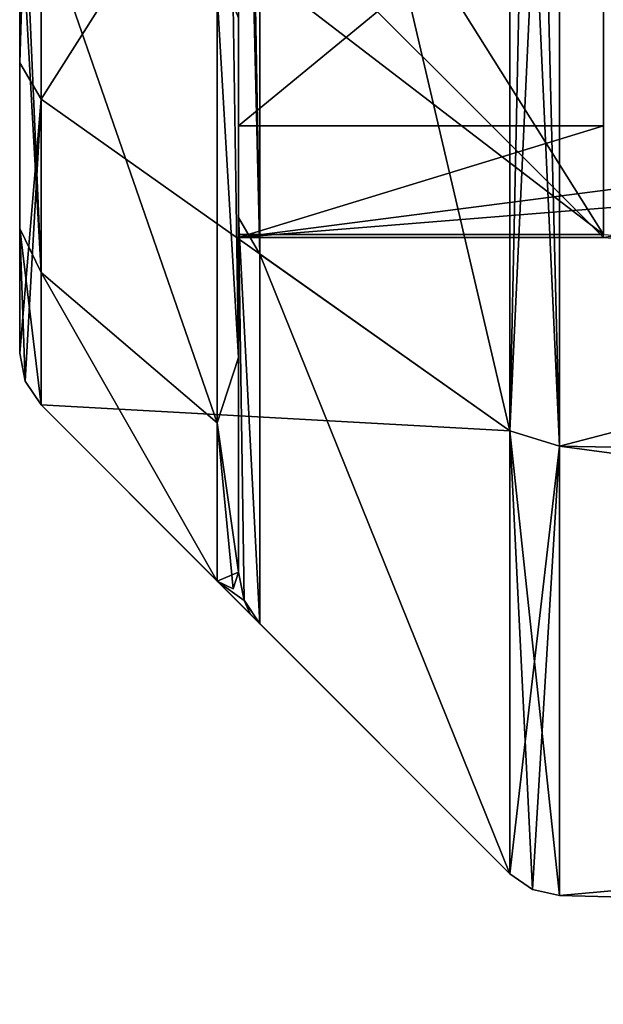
# Model space of a CAD drawing. Header units: millimetres. Extents: x -196 to 15, y -14 to 691.
# Tile 1 of 256: x -22 to -18, y -14 to -7. Entities that reach past the tile are written whole.
import ezdxf

# ---------------------------------------------------------------- set-up
doc = ezdxf.new("R2010")
doc.units = ezdxf.units.MM
doc.header["$LTSCALE"] = 65.185185
for name, color, linetype in [('1056', 7, 'CONTINUOUS'), ('1183', 7, 'CONTINUOUS'), ('1230', 7, 'CONTINUOUS'), ('1231', 7, 'CONTINUOUS'), ('1232', 7, 'CONTINUOUS'), ('1233', 7, 'CONTINUOUS'), ('1234', 7, 'CONTINUOUS'), ('1235', 7, 'CONTINUOUS'), ('1236', 7, 'CONTINUOUS'), ('1237', 7, 'CONTINUOUS'), ('1238', 7, 'CONTINUOUS'), ('1239', 7, 'CONTINUOUS'), ('1240', 7, 'CONTINUOUS'), ('1241', 7, 'CONTINUOUS'), ('1248', 7, 'CONTINUOUS'), ('1249', 7, 'CONTINUOUS'), ('1255', 7, 'CONTINUOUS'), ('1263', 7, 'CONTINUOUS'), ('1264', 7, 'CONTINUOUS'), ('1265', 7, 'CONTINUOUS'), ('2171', 7, 'CONTINUOUS'), ('2173', 7, 'CONTINUOUS'), ('2176', 7, 'CONTINUOUS'), ('2183', 7, 'CONTINUOUS'), ('2185', 7, 'CONTINUOUS'), ('2213', 7, 'CONTINUOUS'), ('2216', 7, 'CONTINUOUS'), ('2217', 7, 'CONTINUOUS')]:
    doc.layers.add(name, color=color, linetype=linetype)

msp = doc.modelspace()

# ---------------------------------------------------------------- linework, layer by layer
at = {"layer": '1056', "linetype": 'Continuous'}
for points in [[(-20.5, -8.5, -60), (-20.5, -5.9336, -65.0243), (-20.5, -4.5, -60), (-20.5, -8.5, -60)], [(-20.5, -8.4791, -58.5), (-20.5, -4.5, -58.5), (-20.5, -6.562, -54.5841), (-20.5, -8.4791, -58.5)], [(-20.5, -7.7367, -113.9544), (-20.5, -5.68, -115.799), (-20.5, -6, -105), (-20.5, -7.7367, -113.9544)], [(-20.5, -6.3485, -66.0859), (-20.5, -5.9336, -65.0243), (-20.5, -8.5, -60), (-20.5, -6.3485, -66.0859)], [(-20.5, -6, -103.5), (-20.5, -6.7959, -69.9574), (-20.5, -8.5, -60), (-20.5, -6, -103.5)], [(-20.5, -8.5, -105), (-20.5, -7.7367, -113.9544), (-20.5, -6, -105), (-20.5, -8.5, -105)], [(-20.5, -8.5, -103.5), (-20.5, -6, -103.5), (-20.5, -8.5, -60), (-20.5, -8.5, -103.5)], [(-20.5, -6.5553, -67.2068), (-20.5, -6.3485, -66.0859), (-20.5, -8.5, -60), (-20.5, -6.5553, -67.2068)], [(-20.5, -6.7959, -69.9574), (-20.5, -6.5553, -67.2068), (-20.5, -8.5, -60), (-20.5, -6.7959, -69.9574)], [(-20.5, -8.5, -111.2992), (-20.5, -7.7367, -113.9544), (-20.5, -8.5, -105), (-20.5, -8.5, -111.2992)]]:
    msp.add_3dface(points, dxfattribs=at)
at = {"layer": '1183', "linetype": 'Continuous'}
for points in [[(-22, -2.5, -52.2071), (-22, -2.3, -118.4122), (-22, -7.3037, -54.1972), (-22, -2.5, -52.2071)], [(-22, -7.3037, -54.1972), (-22, -2.3, -118.4122), (-22, -9.2929, -59), (-22, -7.3037, -54.1972)], [(-22, -9.2929, -59), (-22, -2.3, -118.4122), (-22, -9.2929, -111.2992), (-22, -9.2929, -59)], [(-22, -9.2929, -111.2992), (-22, -2.3, -118.4122), (-22, -8.4392, -114.326), (-22, -9.2929, -111.2992)], [(-22, -8.4392, -114.326), (-22, -2.3, -118.4122), (-22, -6.1299, -116.4607), (-22, -8.4392, -114.326)]]:
    msp.add_3dface(points, dxfattribs=at)
at = {"layer": '1230', "linetype": 'Continuous'}
for points in [[(-20.6464, -6.8384, -117.8513), (-20.5381, -6.9121, -117.9958), (-20.5, -9.3223, -116.3489), (-20.6464, -6.8384, -117.8513)], [(-20.6464, -6.8384, -117.8513), (-20.5, -9.3223, -116.3489), (-20.6464, -9.7699, -115.1414), (-20.6464, -6.8384, -117.8513)], [(-20.5381, -6.9121, -117.9958), (-20.5, -6.999, -118.1663), (-20.5, -9.3223, -116.3489), (-20.5381, -6.9121, -117.9958)], [(-20.5, -9.3223, -116.3489), (-20.5, -10.7929, -113.7918), (-20.6464, -9.7699, -115.1414), (-20.5, -9.3223, -116.3489)], [(-20.5381, -10.9053, -112.582), (-20.6464, -10.8536, -111.2992), (-20.6464, -9.7699, -115.1414), (-20.5381, -10.9053, -112.582)], [(-20.5, -10.7929, -113.7918), (-20.5381, -10.9053, -112.582), (-20.6464, -9.7699, -115.1414), (-20.5, -10.7929, -113.7918)]]:
    msp.add_3dface(points, dxfattribs=at)
at = {"layer": '1231', "linetype": 'Continuous'}
for points in [[(-20.6464, -10.8536, -111.2992), (-20.5381, -10.9053, -112.582), (-20.5, -10.7929, -113.7918), (-20.6464, -10.8536, -111.2992)], [(-20.6464, -10.8536, -111.2992), (-20.5, -10.7929, -113.7918), (-20.4616, -10.9851, -113.7918), (-20.6464, -10.8536, -111.2992)], [(-20.4215, -11.0785, -112.6199), (-20.6464, -10.8536, -111.2992), (-20.4616, -10.9851, -113.7918), (-20.4215, -11.0785, -112.6199)], [(-20.3536, -11.1464, -113.7918), (-20.4215, -11.0785, -112.6199), (-20.4616, -10.9851, -113.7918), (-20.3536, -11.1464, -113.7918)]]:
    msp.add_3dface(points, dxfattribs=at)
at = {"layer": '1232', "linetype": 'Continuous'}
for points in [[(-21.8536, -9.6464, -111.2992), (-20.6464, -10.8536, -111.2992), (-18.6411, -12.8589, -59), (-21.8536, -9.6464, -111.2992)], [(-21.8536, -9.6464, -59), (-21.8536, -9.6464, -111.2992), (-18.6411, -12.8589, -59), (-21.8536, -9.6464, -59)], [(-20.6464, -10.8536, -111.2992), (-20.4215, -11.0785, -112.6199), (-18.6411, -12.8589, -59), (-20.6464, -10.8536, -111.2992)], [(-20.4215, -11.0785, -112.6199), (-20.3536, -11.1464, -113.7918), (-18.6411, -12.8589, -59), (-20.4215, -11.0785, -112.6199)], [(-20.3536, -11.1464, -113.7918), (-20.3536, -11.1464, -199.5), (-18.6411, -12.8589, -59), (-20.3536, -11.1464, -113.7918)], [(-20.3536, -11.1464, -199.5), (-18.6411, -12.8589, -199.5), (-18.6411, -12.8589, -59), (-20.3536, -11.1464, -199.5)]]:
    msp.add_3dface(points, dxfattribs=at)
at = {"layer": '1233', "linetype": 'Continuous'}
for points in [[(-18.6411, -12.8589, -59), (-18.6411, -12.8589, -199.5), (-18.4849, -12.9648, -199.5), (-18.6411, -12.8589, -59)], [(-18.6411, -12.8589, -59), (-18.4849, -12.9648, -199.5), (-18.4849, -12.9648, -59), (-18.6411, -12.8589, -59)], [(-18.3006, -13.0052, -199.5), (-18.3006, -13.0052, -59), (-18.4849, -12.9648, -59), (-18.3006, -13.0052, -199.5)], [(-18.4849, -12.9648, -199.5), (-18.3006, -13.0052, -199.5), (-18.4849, -12.9648, -59), (-18.4849, -12.9648, -199.5)]]:
    msp.add_3dface(points, dxfattribs=at)
at = {"layer": '1234', "linetype": 'Continuous'}
for points in [[(10.1921, -13.7513, -199.5), (10.1921, -13.7513, -59), (-18.3006, -13.0052, -199.5), (10.1921, -13.7513, -199.5)], [(10.1921, -13.7513, -59), (-18.3006, -13.0052, -59), (-18.3006, -13.0052, -199.5), (10.1921, -13.7513, -59)]]:
    msp.add_3dface(points, dxfattribs=at)
at = {"layer": '1235', "linetype": 'Continuous'}
for points in [[(10.1921, -10.4559, -51.0441), (10.1921, -2.5, -47.7487), (-18.3006, -9.9283, -51.5717), (10.1921, -10.4559, -51.0441)], [(10.1921, -2.5, -47.7487), (-18.3006, -2.5, -48.4948), (-18.3006, -9.9283, -51.5717), (10.1921, -2.5, -47.7487)], [(-18.3006, -13.0052, -59), (10.1921, -10.4559, -51.0441), (-18.3006, -9.9283, -51.5717), (-18.3006, -13.0052, -59)], [(10.1921, -13.7513, -59), (10.1921, -10.4559, -51.0441), (-18.3006, -13.0052, -59), (10.1921, -13.7513, -59)]]:
    msp.add_3dface(points, dxfattribs=at)
at = {"layer": '1236', "linetype": 'Continuous'}
for points in [[(-18.6411, -2.5, -48.6411), (-18.6411, -9.8249, -51.6751), (-18.4849, -2.5, -48.5352), (-18.6411, -2.5, -48.6411)], [(-18.3006, -9.9283, -51.5717), (-18.3006, -2.5, -48.4948), (-18.6411, -9.8249, -51.6751), (-18.3006, -9.9283, -51.5717)], [(-18.6411, -9.8249, -51.6751), (-18.3006, -2.5, -48.4948), (-18.4849, -2.5, -48.5352), (-18.6411, -9.8249, -51.6751)], [(-18.6411, -12.8589, -59), (-18.3006, -9.9283, -51.5717), (-18.6411, -9.8249, -51.6751), (-18.6411, -12.8589, -59)], [(-18.6411, -12.8589, -59), (-18.4849, -12.9648, -59), (-18.3006, -9.9283, -51.5717), (-18.6411, -12.8589, -59)], [(-18.4849, -12.9648, -59), (-18.3006, -13.0052, -59), (-18.3006, -9.9283, -51.5717), (-18.4849, -12.9648, -59)]]:
    msp.add_3dface(points, dxfattribs=at)
at = {"layer": '1237', "linetype": 'Continuous'}
for points in [[(-18.6411, -2.5, -48.6411), (-21.8536, -2.5, -51.8536), (-21.8536, -7.5533, -53.9467), (-18.6411, -2.5, -48.6411)], [(-18.6411, -9.8249, -51.6751), (-18.6411, -2.5, -48.6411), (-21.8536, -7.5533, -53.9467), (-18.6411, -9.8249, -51.6751)], [(-21.8536, -9.6464, -59), (-18.6411, -9.8249, -51.6751), (-21.8536, -7.5533, -53.9467), (-21.8536, -9.6464, -59)], [(-21.8536, -9.6464, -59), (-18.6411, -12.8589, -59), (-18.6411, -9.8249, -51.6751), (-21.8536, -9.6464, -59)]]:
    msp.add_3dface(points, dxfattribs=at)
at = {"layer": '1238', "linetype": 'Continuous'}
for points in [[(-22, -2.5, -52.2071), (-22, -7.3037, -54.1972), (-21.9619, -2.5, -52.0158), (-22, -2.5, -52.2071)], [(-22, -7.3037, -54.1972), (-21.8536, -2.5, -51.8536), (-21.9619, -2.5, -52.0158), (-22, -7.3037, -54.1972)], [(-21.8536, -2.5, -51.8536), (-22, -7.3037, -54.1972), (-21.8536, -7.5533, -53.9467), (-21.8536, -2.5, -51.8536)], [(-22, -7.3037, -54.1972), (-22, -9.2929, -59), (-21.8536, -7.5533, -53.9467), (-22, -7.3037, -54.1972)], [(-21.8536, -7.5533, -53.9467), (-22, -9.2929, -59), (-21.9619, -9.4842, -59), (-21.8536, -7.5533, -53.9467)], [(-21.8536, -9.6464, -59), (-21.8536, -7.5533, -53.9467), (-21.9619, -9.4842, -59), (-21.8536, -9.6464, -59)]]:
    msp.add_3dface(points, dxfattribs=at)
at = {"layer": '1239', "linetype": 'Continuous'}
for points in [[(-22, -9.2929, -59), (-22, -9.2929, -111.2992), (-21.9619, -9.4842, -111.2992), (-22, -9.2929, -59)], [(-21.9619, -9.4842, -59), (-22, -9.2929, -59), (-21.9619, -9.4842, -111.2992), (-21.9619, -9.4842, -59)], [(-21.8536, -9.6464, -111.2992), (-21.8536, -9.6464, -59), (-21.9619, -9.4842, -59), (-21.8536, -9.6464, -111.2992)], [(-21.8536, -9.6464, -111.2992), (-21.9619, -9.4842, -59), (-21.9619, -9.4842, -111.2992), (-21.8536, -9.6464, -111.2992)]]:
    msp.add_3dface(points, dxfattribs=at)
at = {"layer": '1240', "linetype": 'Continuous'}
for points in [[(-22, -8.4392, -114.326), (-22, -6.1299, -116.4607), (-21.8536, -8.7407, -114.5107), (-22, -8.4392, -114.326)], [(-21.8536, -8.7407, -114.5107), (-22, -6.1299, -116.4607), (-21.9619, -6.2168, -116.6312), (-21.8536, -8.7407, -114.5107)], [(-21.8536, -6.2904, -116.7757), (-21.8536, -8.7407, -114.5107), (-21.9619, -6.2168, -116.6312), (-21.8536, -6.2904, -116.7757)], [(-22, -9.2929, -111.2992), (-22, -8.4392, -114.326), (-21.9619, -9.4842, -111.2992), (-22, -9.2929, -111.2992)], [(-22, -8.4392, -114.326), (-21.8536, -9.6464, -111.2992), (-21.9619, -9.4842, -111.2992), (-22, -8.4392, -114.326)], [(-21.8536, -9.6464, -111.2992), (-22, -8.4392, -114.326), (-21.8536, -8.7407, -114.5107), (-21.8536, -9.6464, -111.2992)]]:
    msp.add_3dface(points, dxfattribs=at)
at = {"layer": '1241', "linetype": 'Continuous'}
for points in [[(-21.8536, -6.2904, -116.7757), (-20.6464, -6.8384, -117.8513), (-20.6464, -9.7699, -115.1414), (-21.8536, -6.2904, -116.7757)], [(-21.8536, -6.2904, -116.7757), (-20.6464, -9.7699, -115.1414), (-21.8536, -8.7407, -114.5107), (-21.8536, -6.2904, -116.7757)], [(-20.6464, -9.7699, -115.1414), (-20.6464, -10.8536, -111.2992), (-21.8536, -8.7407, -114.5107), (-20.6464, -9.7699, -115.1414)], [(-20.6464, -10.8536, -111.2992), (-21.8536, -9.6464, -111.2992), (-21.8536, -8.7407, -114.5107), (-20.6464, -10.8536, -111.2992)]]:
    msp.add_3dface(points, dxfattribs=at)
at = {"layer": '1248', "linetype": 'Continuous'}
for points in [[(10.1921, -2.5, -210.7513), (10.1921, -10.4559, -207.4559), (-18.3006, -2.5, -210.0052), (10.1921, -2.5, -210.7513)], [(-18.3006, -2.5, -210.0052), (10.1921, -10.4559, -207.4559), (-18.3006, -9.9283, -206.9283), (-18.3006, -2.5, -210.0052)], [(10.1921, -10.4559, -207.4559), (10.1921, -13.7513, -199.5), (-18.3006, -9.9283, -206.9283), (10.1921, -10.4559, -207.4559)], [(10.1921, -13.7513, -199.5), (-18.3006, -13.0052, -199.5), (-18.3006, -9.9283, -206.9283), (10.1921, -13.7513, -199.5)]]:
    msp.add_3dface(points, dxfattribs=at)
at = {"layer": '1249', "linetype": 'Continuous'}
for points in [[(-18.4849, -2.5, -209.9648), (-18.3006, -9.9283, -206.9283), (-18.6411, -2.5, -209.8589), (-18.4849, -2.5, -209.9648)], [(-18.6411, -2.5, -209.8589), (-18.3006, -9.9283, -206.9283), (-18.6411, -9.8249, -206.8249), (-18.6411, -2.5, -209.8589)], [(-18.3006, -2.5, -210.0052), (-18.3006, -9.9283, -206.9283), (-18.4849, -2.5, -209.9648), (-18.3006, -2.5, -210.0052)], [(-18.4849, -12.9648, -199.5), (-18.6411, -12.8589, -199.5), (-18.6411, -9.8249, -206.8249), (-18.4849, -12.9648, -199.5)], [(-18.3006, -13.0052, -199.5), (-18.4849, -12.9648, -199.5), (-18.6411, -9.8249, -206.8249), (-18.3006, -13.0052, -199.5)], [(-18.3006, -9.9283, -206.9283), (-18.3006, -13.0052, -199.5), (-18.6411, -9.8249, -206.8249), (-18.3006, -9.9283, -206.9283)]]:
    msp.add_3dface(points, dxfattribs=at)
at = {"layer": '1255', "linetype": 'Continuous'}
for points in [[(-20.5, 19.5231, -207.1336), (-20.5, 17.9361, -207.6264), (-20.5, -8.3627, -205.3652), (-20.5, 19.5231, -207.1336)], [(-20.5, 19.5231, -207.1336), (-20.5, -8.3627, -205.3652), (-20.5, -4, -200), (-20.5, 19.5231, -207.1336)], [(-20.5, 17.9361, -207.6264), (-20.5, 16.2828, -207.7929), (-20.5, -8.3627, -205.3652), (-20.5, 17.9361, -207.6264)], [(-20.5, -8.3627, -205.3652), (-20.5, 16.2828, -207.7929), (-20.5, -2.5, -207.7929), (-20.5, -8.3627, -205.3652)], [(-20.5, 2.4761, -144.473), (-20.5, -10.7929, -113.7918), (-20.5, -0.5525, -133.7343), (-20.5, 2.4761, -144.473)], [(-20.5, -10.7929, -113.7918), (-20.5, 2.4761, -144.473), (-20.5, -4, -168.9154), (-20.5, -10.7929, -113.7918)], [(-20.5, -9.3223, -116.3489), (-20.5, -0.5525, -123.5938), (-20.5, 1.4475, -126.0023), (-20.5, -9.3223, -116.3489)], [(-20.5, 0.8814, -127.5653), (-20.5, -9.3223, -116.3489), (-20.5, 1.4475, -126.0023), (-20.5, 0.8814, -127.5653)], [(-20.5, -0.5525, -128.4062), (-20.5, -9.3223, -116.3489), (-20.5, 0.8814, -127.5653), (-20.5, -0.5525, -128.4062)], [(-20.5, -6.999, -118.1663), (-20.5, -0.5525, -123.5938), (-20.5, -9.3223, -116.3489), (-20.5, -6.999, -118.1663)], [(-20.5, -10.7929, -113.7918), (-20.5, -9.3223, -116.3489), (-20.5, -0.5525, -133.7343), (-20.5, -10.7929, -113.7918)], [(-20.5, -9.3223, -116.3489), (-20.5, -0.5525, -128.4062), (-20.5, -0.5525, -133.7343), (-20.5, -9.3223, -116.3489)], [(-20.5, -3.9572, -184.632), (-20.5, -10.7929, -113.7918), (-20.5, -3.856, -184.4128), (-20.5, -3.9572, -184.632)], [(-20.5, -3.856, -184.4128), (-20.5, -10.7929, -113.7918), (-20.5, -4.0597, -182.2469), (-20.5, -3.856, -184.4128)], [(-20.5, -4.0597, -182.2469), (-20.5, -10.7929, -113.7918), (-20.5, -3.9468, -181.6859), (-20.5, -4.0597, -182.2469)], [(-20.5, -3.9468, -181.6859), (-20.5, -10.7929, -113.7918), (-20.5, -4, -180.4014), (-20.5, -3.9468, -181.6859)], [(-20.5, -3.9906, -184.9479), (-20.5, -10.7929, -113.7918), (-20.5, -3.9572, -184.632), (-20.5, -3.9906, -184.9479)], [(-20.5, -4.0597, -193.4106), (-20.5, -10.7929, -113.7918), (-20.5, -3.9653, -192.8478), (-20.5, -4.0597, -193.4106)], [(-20.5, -3.9653, -192.8478), (-20.5, -10.7929, -113.7918), (-20.5, -4.0495, -190.9241), (-20.5, -3.9653, -192.8478)], [(-20.5, -4.0597, -190.7367), (-20.5, -10.7929, -113.7918), (-20.5, -3.9653, -190.1739), (-20.5, -4.0597, -190.7367)], [(-20.5, -3.9653, -190.1739), (-20.5, -10.7929, -113.7918), (-20.5, -4, -189.0894), (-20.5, -3.9653, -190.1739)], [(-20.5, -4, -185.4413), (-20.5, -10.7929, -113.7918), (-20.5, -3.9906, -184.9479), (-20.5, -4, -185.4413)], [(-20.5, -10.7929, -199.5), (-20.5, -10.7929, -113.7918), (-20.5, -4, -199.4222), (-20.5, -10.7929, -199.5)], [(-20.5, -4, -199.4222), (-20.5, -10.7929, -113.7918), (-20.5, -4, -198.1617), (-20.5, -4, -199.4222)], [(-20.5, -4, -198.1617), (-20.5, -10.7929, -113.7918), (-20.5, -4, -197.412), (-20.5, -4, -198.1617)], [(-20.5, -4, -197.412), (-20.5, -10.7929, -113.7918), (-20.5, -4, -197.1112), (-20.5, -4, -197.412)], [(-20.5, -10.7929, -113.7918), (-20.5, -4, -194.9291), (-20.5, -4, -197.1112), (-20.5, -10.7929, -113.7918)], [(-20.5, -4, -194.9291), (-20.5, -10.7929, -113.7918), (-20.5, -4.0495, -193.598), (-20.5, -4, -194.9291)], [(-20.5, -10.7929, -113.7918), (-20.5, -4, -186.9072), (-20.5, -4, -189.0894), (-20.5, -10.7929, -113.7918)], [(-20.5, -4, -186.9072), (-20.5, -10.7929, -113.7918), (-20.5, -4, -186.4178), (-20.5, -4, -186.9072)], [(-20.5, -4, -186.4178), (-20.5, -10.7929, -113.7918), (-20.5, -4, -185.4413), (-20.5, -4, -186.4178)], [(-20.5, -4, -179.8237), (-20.5, -10.7929, -113.7918), (-20.5, -4, -178.6849), (-20.5, -4, -179.8237)], [(-20.5, -10.7929, -113.7918), (-20.5, -4, -179.8237), (-20.5, -4, -180.4014), (-20.5, -10.7929, -113.7918)], [(-20.5, -4, -178.6849), (-20.5, -10.7929, -113.7918), (-20.5, -4, -178.1071), (-20.5, -4, -178.6849)], [(-20.5, -4, -178.1071), (-20.5, -10.7929, -113.7918), (-20.5, -4, -177.5174), (-20.5, -4, -178.1071)], [(-20.5, -4, -176.9778), (-20.5, -10.7929, -113.7918), (-20.5, -4, -176.412), (-20.5, -4, -176.9778)], [(-20.5, -10.7929, -113.7918), (-20.5, -4, -176.9778), (-20.5, -4, -177.5174), (-20.5, -10.7929, -113.7918)], [(-20.5, -4, -176.412), (-20.5, -10.7929, -113.7918), (-20.5, -4, -175.8533), (-20.5, -4, -176.412)], [(-20.5, -4, -175.8533), (-20.5, -10.7929, -113.7918), (-20.5, -4, -175.2804), (-20.5, -4, -175.8533)], [(-20.5, -4, -175.2804), (-20.5, -10.7929, -113.7918), (-20.5, -4, -174.7408), (-20.5, -4, -175.2804)], [(-20.5, -4, -174.7408), (-20.5, -10.7929, -113.7918), (-20.5, -4, -174.1678), (-20.5, -4, -174.7408)], [(-20.5, -10.7929, -113.7918), (-20.5, -4, -171.9857), (-20.5, -4, -174.1678), (-20.5, -10.7929, -113.7918)], [(-20.5, -4, -171.9857), (-20.5, -10.7929, -113.7918), (-20.5, -4, -171.4939), (-20.5, -4, -171.9857)], [(-20.5, -4, -170.9161), (-20.5, -10.7929, -113.7918), (-20.5, -4, -169.6078), (-20.5, -4, -170.9161)], [(-20.5, -10.7929, -113.7918), (-20.5, -4, -170.9161), (-20.5, -4, -171.4939), (-20.5, -10.7929, -113.7918)], [(-20.5, -4, -169.6078), (-20.5, -10.7929, -113.7918), (-20.5, -4, -168.9154), (-20.5, -4, -169.6078)], [(-20.5, -8.3627, -205.3652), (-20.5, -10.7929, -199.5), (-20.5, -4, -200), (-20.5, -8.3627, -205.3652)], [(-20.5, -10.7929, -199.5), (-20.5, -4, -199.4222), (-20.5, -4, -200), (-20.5, -10.7929, -199.5)], [(-20.5, -4.0495, -193.598), (-20.5, -10.7929, -113.7918), (-20.5, -4.0569, -193.5082), (-20.5, -4.0495, -193.598)], [(-20.5, -4.0495, -190.9241), (-20.5, -10.7929, -113.7918), (-20.5, -4.0569, -190.8343), (-20.5, -4.0495, -190.9241)], [(-20.5, -4.0569, -193.5082), (-20.5, -10.7929, -113.7918), (-20.5, -4.0597, -193.4106), (-20.5, -4.0569, -193.5082)], [(-20.5, -4.0569, -190.8343), (-20.5, -10.7929, -113.7918), (-20.5, -4.0597, -190.7367), (-20.5, -4.0569, -190.8343)]]:
    msp.add_3dface(points, dxfattribs=at)
at = {"layer": '1263', "linetype": 'Continuous'}
for points in [[(-20.4616, -10.9851, -113.7918), (-20.5, -10.7929, -113.7918), (-20.4619, -10.9842, -199.5), (-20.4616, -10.9851, -113.7918)], [(-20.5, -10.7929, -113.7918), (-20.5, -10.7929, -199.5), (-20.4619, -10.9842, -199.5), (-20.5, -10.7929, -113.7918)], [(-20.3536, -11.1464, -199.5), (-20.4616, -10.9851, -113.7918), (-20.4619, -10.9842, -199.5), (-20.3536, -11.1464, -199.5)], [(-20.3536, -11.1464, -113.7918), (-20.4616, -10.9851, -113.7918), (-20.3536, -11.1464, -199.5), (-20.3536, -11.1464, -113.7918)]]:
    msp.add_3dface(points, dxfattribs=at)
at = {"layer": '1264', "linetype": 'Continuous'}
for points in [[(-20.5, -8.3627, -205.3652), (-20.5, -2.5, -207.7929), (-20.3536, -8.614, -205.614), (-20.5, -8.3627, -205.3652)], [(-20.3536, -8.614, -205.614), (-20.5, -2.5, -207.7929), (-20.4619, -2.5, -207.9842), (-20.3536, -8.614, -205.614)], [(-20.3536, -2.5, -208.1464), (-20.3536, -8.614, -205.614), (-20.4619, -2.5, -207.9842), (-20.3536, -2.5, -208.1464)], [(-20.5, -8.3627, -205.3652), (-20.3536, -11.1464, -199.5), (-20.4619, -10.9842, -199.5), (-20.5, -8.3627, -205.3652)], [(-20.3536, -11.1464, -199.5), (-20.5, -8.3627, -205.3652), (-20.3536, -8.614, -205.614), (-20.3536, -11.1464, -199.5)], [(-20.5, -10.7929, -199.5), (-20.5, -8.3627, -205.3652), (-20.4619, -10.9842, -199.5), (-20.5, -10.7929, -199.5)]]:
    msp.add_3dface(points, dxfattribs=at)
at = {"layer": '1265', "linetype": 'Continuous'}
for points in [[(-18.6411, -2.5, -209.8589), (-18.6411, -9.8249, -206.8249), (-20.3536, -2.5, -208.1464), (-18.6411, -2.5, -209.8589)], [(-20.3536, -2.5, -208.1464), (-18.6411, -9.8249, -206.8249), (-20.3536, -8.614, -205.614), (-20.3536, -2.5, -208.1464)], [(-18.6411, -12.8589, -199.5), (-20.3536, -11.1464, -199.5), (-20.3536, -8.614, -205.614), (-18.6411, -12.8589, -199.5)], [(-18.6411, -9.8249, -206.8249), (-18.6411, -12.8589, -199.5), (-20.3536, -8.614, -205.614), (-18.6411, -9.8249, -206.8249)]]:
    msp.add_3dface(points, dxfattribs=at)
at = {"layer": '2171', "linetype": 'Continuous'}
for points in [[(10.5, -6, -105), (-20.5, -8.5, -105), (-20.5, -6, -105), (10.5, -6, -105)], [(-20.5, -8.5, -105), (10.5, -6, -105), (-18, -8.5, -105), (-20.5, -8.5, -105)]]:
    msp.add_3dface(points, dxfattribs=at)
at = {"layer": '2173', "linetype": 'Continuous'}
for points in [[(10.5, -10.5, -103.5), (10.5, -6, -103.5), (-20.5, -6, -103.5), (10.5, -10.5, -103.5)], [(10.5, -10.5, -103.5), (-20.5, -6, -103.5), (-18, -8.5, -103.5), (10.5, -10.5, -103.5)], [(-20.5, -6, -103.5), (-20.5, -8.5, -103.5), (-18, -8.5, -103.5), (-20.5, -6, -103.5)]]:
    msp.add_3dface(points, dxfattribs=at)
at = {"layer": '2176', "linetype": 'Continuous'}
for points in [[(-20.5, -8.5, -103.5), (-20.5, -8.5, -60), (-18, -8.5, -103.5), (-20.5, -8.5, -103.5)], [(-18, -8.5, -103.5), (-20.5, -8.5, -60), (-18, -8.5, -90), (-18, -8.5, -103.5)], [(-18, -8.5, -90), (-20.5, -8.5, -60), (-18, -8.5, -88.5), (-18, -8.5, -90)], [(-18, -8.5, -75), (-20.5, -8.5, -60), (-18, -8.5, -73.5), (-18, -8.5, -75)], [(-20.5, -8.5, -60), (-18, -8.5, -75), (-18, -8.5, -88.5), (-20.5, -8.5, -60)], [(-18, -8.5, -73.5), (-20.5, -8.5, -60), (-18, -8.5, -60), (-18, -8.5, -73.5)]]:
    msp.add_3dface(points, dxfattribs=at)
at = {"layer": '2183', "linetype": 'Continuous'}
for points in [[(10.5, -4.5, -60), (-20.5, -8.5, -60), (-20.5, -4.5, -60), (10.5, -4.5, -60)], [(-20.5, -8.5, -60), (10.5, -4.5, -60), (-18, -8.5, -60), (-20.5, -8.5, -60)]]:
    msp.add_3dface(points, dxfattribs=at)
at = {"layer": '2185', "linetype": 'Continuous'}
for points in [[(10.5, -10.4844, -58.5), (10.5, -4.5, -58.5), (-20.5, -4.5, -58.5), (10.5, -10.4844, -58.5)], [(10.5, -10.4844, -58.5), (-20.5, -4.5, -58.5), (-18, -8.4791, -58.5), (10.5, -10.4844, -58.5)], [(-20.5, -4.5, -58.5), (-20.5, -8.4791, -58.5), (-18, -8.4791, -58.5), (-20.5, -4.5, -58.5)]]:
    msp.add_3dface(points, dxfattribs=at)
at = {"layer": '2213', "linetype": 'Continuous'}
for points in [[(-20.5, -8.4791, -58.5), (-20.5, -6.562, -54.5841), (-18, -8.4791, -58.5), (-20.5, -8.4791, -58.5)], [(-18, -8.4791, -58.5), (-20.5, -6.562, -54.5841), (-18, -6.562, -54.5841), (-18, -8.4791, -58.5)]]:
    msp.add_3dface(points, dxfattribs=at)
at = {"layer": '2216', "linetype": 'Continuous'}
for points in [[(-20.5, -8.5, -111.2992), (-20.5, -8.5, -105), (-18, -8.5, -111.2992), (-20.5, -8.5, -111.2992)], [(-20.5, -8.5, -105), (-18, -8.5, -105), (-18, -8.5, -111.2992), (-20.5, -8.5, -105)]]:
    msp.add_3dface(points, dxfattribs=at)
at = {"layer": '2217', "linetype": 'Continuous'}
for points in [[(-20.5, -5.68, -115.799), (-20.5, -7.7367, -113.9544), (-18, -5.68, -115.799), (-20.5, -5.68, -115.799)], [(-20.5, -7.7367, -113.9544), (-18, -7.7367, -113.9544), (-18, -5.68, -115.799), (-20.5, -7.7367, -113.9544)], [(-20.5, -7.7367, -113.9544), (-20.5, -8.5, -111.2992), (-18, -7.7367, -113.9544), (-20.5, -7.7367, -113.9544)], [(-20.5, -8.5, -111.2992), (-18, -8.5, -111.2992), (-18, -7.7367, -113.9544), (-20.5, -8.5, -111.2992)]]:
    msp.add_3dface(points, dxfattribs=at)

doc.saveas('drawing.dxf')
